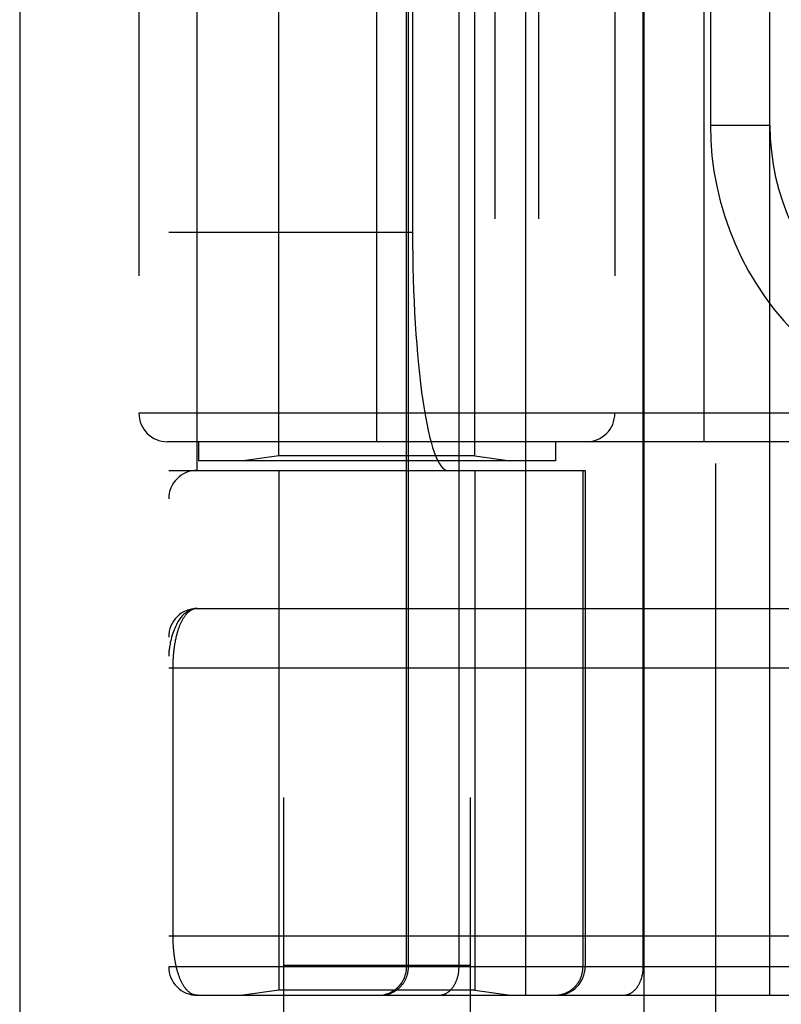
# Model space of a CAD drawing. Header units: inches. Extents: x 0 to 243, y 0 to 157.
# Tile 148 of 256: x 44.438 to 45.238, y 106.836 to 107.87. Entities that reach past the tile are written whole.
import ezdxf

# ---------------------------------------------------------------- set-up
doc = ezdxf.new("R2010")
doc.units = ezdxf.units.IN
doc.header["$LTSCALE"] = 13.357143
doc.header["$MEASUREMENT"] = 0
doc.linetypes.add('HIDDEN', pattern=[0.2, 0.1, -0.1])
doc.layers.get('0').update_dxf_attribs({"linetype": 'CONTINUOUS'})
doc.layers.add('LEFTHAND_DOOR_ASSEMBLY', color=7, linetype='CONTINUOUS')

msp = doc.modelspace()

# ---------------------------------------------------------------- linework, layer by layer
at = {"color": 3, "linetype": 'Continuous'}
msp.add_line((44.4385, 117.7051), (44.4385, 41.1754), dxfattribs=at)
at = {"layer": 'LEFTHAND_DOOR_ASSEMBLY', "color": 3, "linetype": 'Continuous'}
msp.add_line((45.0942, 112.7464), (45.0942, 41.3964), dxfattribs=at)
at = {"layer": 'LEFTHAND_DOOR_ASSEMBLY', "color": 8, "linetype": 'HIDDEN'}
for p, q in [((45.1692, 112.7464), (45.1692, 41.3964)), ((44.7157, 109.7244), (44.7157, 106.5421)), ((44.9117, 109.7244), (44.9117, 106.5421)), ((44.97, 106.8452), (44.97, 109.5477)), ((45.2265, 106.8452), (45.2265, 109.5477)), ((44.595, 109.5177), (44.595, 106.8752)), ((44.8449, 106.8752), (44.8449, 109.5177)), ((44.8469, 106.8752), (44.8469, 109.5177)), ((44.9, 106.8752), (44.9, 109.5177)), ((45.0935, 106.8752), (45.0935, 109.5177)), ((44.625, 107.3964), (44.625, 108.9964)), ((44.9375, 108.9964), (44.9375, 107.3964)), ((44.9834, 108.9964), (44.9834, 107.3964)), ((44.7107, 107.4117), (44.7107, 108.9812)), ((44.9167, 107.4117), (44.9167, 108.9812)), ((44.8137, 107.4264), (44.8137, 108.9664)), ((45.1575, 107.4264), (45.1575, 108.9664)), ((44.5637, 108.9364), (44.5637, 107.4564)), ((45.0637, 108.9364), (45.0637, 107.4564)), ((44.8511, 108.7464), (44.8511, 107.6464)), ((45.164, 108.6339), (45.164, 107.7589)), ((45.164, 107.7589), (45.2265, 107.7589)), ((44.595, 107.6464), (44.8511, 107.6464)), ((45.72, 107.4564), (44.5637, 107.4564)), ((45.72, 107.4264), (44.5937, 107.4264)), ((44.6262, 107.4264), (44.6262, 107.4064)), ((45.0012, 107.4264), (45.0012, 107.4064)), ((45.0012, 107.4064), (44.6262, 107.4064)), ((44.7107, 107.4117), (44.6732, 107.4064)), ((44.9167, 107.4117), (44.7107, 107.4117)), ((44.9167, 107.4117), (44.9542, 107.4064)), ((44.595, 107.3964), (45.0325, 107.3964)), ((44.7107, 107.3964), (44.7107, 106.8505)), ((44.9167, 107.3964), (44.9167, 106.8505)), ((45.0302, 106.8752), (45.0302, 107.3964)), ((45.0325, 107.3964), (45.0325, 106.8752)), ((44.625, 107.2514), (45.4987, 107.2514)), ((44.595, 107.1889), (45.5053, 107.189)), ((44.5996, 106.9069), (44.5996, 107.1889)), ((44.595, 106.9077), (45.4987, 106.9077)), ((45.2604, 106.8752), (44.595, 106.8752)), ((44.9117, 106.8764), (44.7157, 106.8764)), ((44.7107, 106.8505), (44.6732, 106.8452)), ((44.9167, 106.8505), (44.7107, 106.8505)), ((44.9167, 106.8505), (44.9542, 106.8452)), ((44.625, 106.8452), (45.4987, 106.8452))]:
    msp.add_line(p, q, dxfattribs=at)
for points in [[(44.625, 107.2514), (44.6243, 107.2514), (44.6236, 107.2514), (44.623, 107.2513), (44.6223, 107.2512), (44.6216, 107.2511), (44.6209, 107.251), (44.6202, 107.2508), (44.6195, 107.2506), (44.6188, 107.2504), (44.6181, 107.2501), (44.6174, 107.2498), (44.6167, 107.2494), (44.616, 107.2491), (44.6153, 107.2487), (44.6146, 107.2482), (44.6139, 107.2477), (44.6132, 107.2472), (44.6125, 107.2466), (44.6118, 107.246), (44.611, 107.2454), (44.6103, 107.2447), (44.6096, 107.244), (44.6089, 107.2432), (44.6082, 107.2423), (44.6075, 107.2414), (44.6068, 107.2405), (44.6061, 107.2395), (44.6054, 107.2384), (44.6047, 107.2373), (44.604, 107.2361), (44.6033, 107.2348), (44.6027, 107.2334), (44.602, 107.232), (44.6013, 107.2305), (44.6006, 107.2288), (44.6, 107.2271), (44.5994, 107.2253), (44.5987, 107.2234), (44.5981, 107.2213), (44.5976, 107.2193), (44.5971, 107.2174), (44.5967, 107.2156), (44.5964, 107.2139), (44.5961, 107.2124), (44.5959, 107.211), (44.5957, 107.2097), (44.5955, 107.2085), (44.5954, 107.2075), (44.5953, 107.2065), (44.5952, 107.2056), (44.5951, 107.2048), (44.5951, 107.2041), (44.595, 107.2033), (44.595, 107.2027), (44.595, 107.202), (44.595, 107.2014)], [(44.5996, 107.1889), (44.5996, 107.1898), (44.5996, 107.1906), (44.5996, 107.1914), (44.5996, 107.1922), (44.5996, 107.193), (44.5996, 107.1939), (44.5997, 107.1947), (44.5997, 107.1955), (44.5997, 107.1964), (44.5998, 107.1972), (44.5998, 107.198), (44.5999, 107.1989), (44.5999, 107.1997), (44.6, 107.2006), (44.6, 107.2014), (44.6001, 107.2023), (44.6002, 107.2032), (44.6003, 107.204), (44.6004, 107.2049), (44.6004, 107.2058), (44.6005, 107.2066), (44.6006, 107.2075), (44.6007, 107.2084), (44.6009, 107.2093), (44.601, 107.2102), (44.6011, 107.2111), (44.6012, 107.2119), (44.6014, 107.2128), (44.6015, 107.2137), (44.6016, 107.2146), (44.6018, 107.2155), (44.602, 107.2163), (44.6021, 107.2172), (44.6023, 107.2181), (44.6025, 107.219), (44.6027, 107.2198), (44.6028, 107.2207), (44.603, 107.2215), (44.6032, 107.2224), (44.6035, 107.2232), (44.6037, 107.2241), (44.6039, 107.2249), (44.6041, 107.2258), (44.6044, 107.2266), (44.6046, 107.2274), (44.6049, 107.2282), (44.6051, 107.229), (44.6054, 107.2298), (44.6057, 107.2306), (44.6059, 107.2314), (44.6062, 107.2322), (44.6065, 107.233), (44.6068, 107.2337), (44.6071, 107.2345), (44.6074, 107.2352), (44.6078, 107.236), (44.6081, 107.2367), (44.6084, 107.2374), (44.6088, 107.2381), (44.6092, 107.2388), (44.6095, 107.2395), (44.6099, 107.2401), (44.6103, 107.2408), (44.6107, 107.2414), (44.6111, 107.2421), (44.6115, 107.2427), (44.6119, 107.2433), (44.6123, 107.2438), (44.6127, 107.2444), (44.6132, 107.245), (44.6136, 107.2455), (44.6141, 107.246), (44.6145, 107.2465), (44.615, 107.247), (44.6155, 107.2474), (44.616, 107.2478), (44.6165, 107.2483), (44.617, 107.2486), (44.6175, 107.249), (44.618, 107.2494), (44.6186, 107.2497), (44.6191, 107.25), (44.6197, 107.2502), (44.6202, 107.2505), (44.6208, 107.2507), (44.6214, 107.2509), (44.6219, 107.2511), (44.6225, 107.2512), (44.6231, 107.2513), (44.6237, 107.2514), (44.6244, 107.2514), (44.625, 107.2514)], [(44.625, 106.8452), (44.6244, 106.8452), (44.6238, 106.8453), (44.6232, 106.8453), (44.6226, 106.8454), (44.622, 106.8456), (44.6214, 106.8457), (44.6209, 106.8459), (44.6203, 106.8461), (44.6198, 106.8464), (44.6192, 106.8466), (44.6187, 106.8469), (44.6182, 106.8472), (44.6177, 106.8475), (44.6172, 106.8479), (44.6167, 106.8483), (44.6162, 106.8486), (44.6157, 106.8491), (44.6152, 106.8495), (44.6148, 106.8499), (44.6143, 106.8504), (44.6139, 106.8509), (44.6134, 106.8514), (44.613, 106.8519), (44.6126, 106.8525), (44.6121, 106.853), (44.6117, 106.8536), (44.6113, 106.8542), (44.6109, 106.8548), (44.6106, 106.8554), (44.6102, 106.856), (44.6098, 106.8567), (44.6094, 106.8573), (44.6091, 106.858), (44.6087, 106.8586), (44.6084, 106.8593), (44.6081, 106.86), (44.6077, 106.8607), (44.6074, 106.8615), (44.6071, 106.8622), (44.6068, 106.8629), (44.6065, 106.8637), (44.6062, 106.8644), (44.606, 106.8652), (44.6057, 106.8659), (44.6054, 106.8667), (44.6052, 106.8675), (44.6049, 106.8683), (44.6047, 106.8691), (44.6044, 106.8699), (44.6042, 106.8707), (44.604, 106.8715), (44.6037, 106.8723), (44.6035, 106.8731), (44.6033, 106.874), (44.6031, 106.8748), (44.6029, 106.8756), (44.6027, 106.8765), (44.6026, 106.8773), (44.6024, 106.8782), (44.6022, 106.879), (44.602, 106.8799), (44.6019, 106.8807), (44.6017, 106.8816), (44.6016, 106.8824), (44.6014, 106.8833), (44.6013, 106.8842), (44.6012, 106.885), (44.6011, 106.8859), (44.6009, 106.8868), (44.6008, 106.8876), (44.6007, 106.8885), (44.6006, 106.8894), (44.6005, 106.8902), (44.6004, 106.8911), (44.6003, 106.8919), (44.6003, 106.8928), (44.6002, 106.8936), (44.6001, 106.8944), (44.6, 106.8953), (44.6, 106.8961), (44.5999, 106.8969), (44.5999, 106.8978), (44.5998, 106.8986), (44.5998, 106.8994), (44.5997, 106.9003), (44.5997, 106.9011), (44.5997, 106.9019), (44.5997, 106.9027), (44.5996, 106.9036), (44.5996, 106.9044), (44.5996, 106.9052), (44.5996, 106.906), (44.5996, 106.9069)], [(44.8172, 106.8452), (44.8179, 106.8452), (44.8185, 106.8452), (44.8192, 106.8453), (44.8198, 106.8453), (44.8205, 106.8454), (44.8211, 106.8455), (44.8217, 106.8455), (44.8224, 106.8457), (44.823, 106.8458), (44.8237, 106.8459), (44.8243, 106.8461), (44.8249, 106.8462), (44.8255, 106.8464), (44.8262, 106.8466), (44.8268, 106.8468), (44.8274, 106.847), (44.828, 106.8472), (44.8286, 106.8475), (44.8292, 106.8477), (44.8298, 106.848), (44.8304, 106.8483), (44.8309, 106.8486), (44.8315, 106.8489), (44.8321, 106.8492), (44.8326, 106.8496), (44.8332, 106.8499), (44.8337, 106.8503), (44.8343, 106.8506), (44.8348, 106.851), (44.8353, 106.8514), (44.8358, 106.8518), (44.8363, 106.8522), (44.8368, 106.8526), (44.8373, 106.8531), (44.8378, 106.8535), (44.8382, 106.854), (44.8387, 106.8545), (44.8391, 106.8549), (44.8395, 106.8554), (44.84, 106.8559), (44.8404, 106.8564), (44.8408, 106.8569), (44.8412, 106.8575), (44.8415, 106.858), (44.8419, 106.8585), (44.8423, 106.8591), (44.8426, 106.8596), (44.8429, 106.8602), (44.8433, 106.8608), (44.8436, 106.8613), (44.8439, 106.8619), (44.8441, 106.8625), (44.8444, 106.8631), (44.8447, 106.8637), (44.8449, 106.8643), (44.8451, 106.8649), (44.8453, 106.8656), (44.8455, 106.8662), (44.8457, 106.8668), (44.8459, 106.8674), (44.8461, 106.8681), (44.8462, 106.8687), (44.8463, 106.8693), (44.8465, 106.87), (44.8466, 106.8706), (44.8467, 106.8713), (44.8467, 106.8719), (44.8468, 106.8726), (44.8468, 106.8732), (44.8469, 106.8739), (44.8469, 106.8745), (44.8469, 106.8752)], [(44.8788, 106.8452), (44.8792, 106.8452), (44.8797, 106.8452), (44.8802, 106.8453), (44.8806, 106.8453), (44.8811, 106.8454), (44.8815, 106.8455), (44.882, 106.8455), (44.8824, 106.8457), (44.8829, 106.8458), (44.8834, 106.8459), (44.8838, 106.8461), (44.8843, 106.8462), (44.8847, 106.8464), (44.8851, 106.8466), (44.8856, 106.8468), (44.886, 106.847), (44.8865, 106.8472), (44.8869, 106.8475), (44.8873, 106.8477), (44.8877, 106.848), (44.8881, 106.8483), (44.8886, 106.8486), (44.889, 106.8489), (44.8894, 106.8492), (44.8898, 106.8496), (44.8902, 106.8499), (44.8906, 106.8503), (44.8909, 106.8506), (44.8913, 106.851), (44.8917, 106.8514), (44.892, 106.8518), (44.8924, 106.8522), (44.8928, 106.8526), (44.8931, 106.8531), (44.8934, 106.8535), (44.8938, 106.854), (44.8941, 106.8545), (44.8944, 106.8549), (44.8947, 106.8554), (44.895, 106.8559), (44.8953, 106.8564), (44.8956, 106.8569), (44.8959, 106.8575), (44.8961, 106.858), (44.8964, 106.8585), (44.8967, 106.8591), (44.8969, 106.8596), (44.8971, 106.8602), (44.8974, 106.8608), (44.8976, 106.8613), (44.8978, 106.8619), (44.898, 106.8625), (44.8982, 106.8631), (44.8984, 106.8637), (44.8985, 106.8643), (44.8987, 106.8649), (44.8989, 106.8656), (44.899, 106.8662), (44.8991, 106.8668), (44.8993, 106.8674), (44.8994, 106.8681), (44.8995, 106.8687), (44.8996, 106.8693), (44.8997, 106.87), (44.8997, 106.8706), (44.8998, 106.8713), (44.8999, 106.8719), (44.8999, 106.8726), (44.8999, 106.8732), (44.9, 106.8739), (44.9, 106.8745), (44.9, 106.8752)], [(45.0005, 106.8452), (45.0011, 106.8452), (45.0018, 106.8452), (45.0024, 106.8453), (45.0031, 106.8453), (45.0037, 106.8454), (45.0043, 106.8455), (45.005, 106.8455), (45.0056, 106.8457), (45.0063, 106.8458), (45.0069, 106.8459), (45.0075, 106.8461), (45.0082, 106.8462), (45.0088, 106.8464), (45.0094, 106.8466), (45.01, 106.8468), (45.0106, 106.847), (45.0112, 106.8472), (45.0118, 106.8475), (45.0124, 106.8477), (45.013, 106.848), (45.0136, 106.8483), (45.0142, 106.8486), (45.0147, 106.8489), (45.0153, 106.8492), (45.0159, 106.8496), (45.0164, 106.8499), (45.017, 106.8503), (45.0175, 106.8506), (45.018, 106.851), (45.0185, 106.8514), (45.019, 106.8518), (45.0195, 106.8522), (45.02, 106.8526), (45.0205, 106.8531), (45.021, 106.8535), (45.0215, 106.854), (45.0219, 106.8545), (45.0224, 106.8549), (45.0228, 106.8554), (45.0232, 106.8559), (45.0236, 106.8564), (45.024, 106.8569), (45.0244, 106.8575), (45.0248, 106.858), (45.0251, 106.8585), (45.0255, 106.8591), (45.0258, 106.8596), (45.0262, 106.8602), (45.0265, 106.8608), (45.0268, 106.8613), (45.0271, 106.8619), (45.0274, 106.8625), (45.0276, 106.8631), (45.0279, 106.8637), (45.0281, 106.8643), (45.0284, 106.8649), (45.0286, 106.8656), (45.0288, 106.8662), (45.029, 106.8668), (45.0291, 106.8674), (45.0293, 106.8681), (45.0294, 106.8687), (45.0296, 106.8693), (45.0297, 106.87), (45.0298, 106.8706), (45.0299, 106.8713), (45.03, 106.8719), (45.03, 106.8726), (45.0301, 106.8732), (45.0301, 106.8739), (45.0301, 106.8745), (45.0302, 106.8752)], [(45.0723, 106.8452), (45.0728, 106.8452), (45.0732, 106.8452), (45.0737, 106.8453), (45.0742, 106.8453), (45.0746, 106.8454), (45.0751, 106.8455), (45.0755, 106.8455), (45.076, 106.8457), (45.0764, 106.8458), (45.0769, 106.8459), (45.0773, 106.8461), (45.0778, 106.8462), (45.0782, 106.8464), (45.0787, 106.8466), (45.0791, 106.8468), (45.0796, 106.847), (45.08, 106.8472), (45.0804, 106.8475), (45.0808, 106.8477), (45.0813, 106.848), (45.0817, 106.8483), (45.0821, 106.8486), (45.0825, 106.8489), (45.0829, 106.8492), (45.0833, 106.8496), (45.0837, 106.8499), (45.0841, 106.8503), (45.0845, 106.8506), (45.0848, 106.851), (45.0852, 106.8514), (45.0856, 106.8518), (45.0859, 106.8522), (45.0863, 106.8526), (45.0866, 106.8531), (45.087, 106.8535), (45.0873, 106.854), (45.0876, 106.8545), (45.0879, 106.8549), (45.0883, 106.8554), (45.0886, 106.8559), (45.0888, 106.8564), (45.0891, 106.8569), (45.0894, 106.8575), (45.0897, 106.858), (45.0899, 106.8585), (45.0902, 106.8591), (45.0904, 106.8596), (45.0907, 106.8602), (45.0909, 106.8608), (45.0911, 106.8613), (45.0913, 106.8619), (45.0915, 106.8625), (45.0917, 106.8631), (45.0919, 106.8637), (45.0921, 106.8643), (45.0922, 106.8649), (45.0924, 106.8656), (45.0925, 106.8662), (45.0927, 106.8668), (45.0928, 106.8674), (45.0929, 106.8681), (45.093, 106.8687), (45.0931, 106.8693), (45.0932, 106.87), (45.0933, 106.8706), (45.0933, 106.8713), (45.0934, 106.8719), (45.0934, 106.8726), (45.0935, 106.8732), (45.0935, 106.8739), (45.0935, 106.8745), (45.0935, 106.8752)]]:
    msp.add_lwpolyline(points, dxfattribs=at)
for centre, radius, start, end in [((45.4765, 107.7589), 0.3125, 180, 274.0875), ((45.4765, 107.7589), 0.25, 180, 280.3342), ((44.5937, 107.4564), 0.03, 180, 270), ((45.0337, 107.4564), 0.03, 270, 360), ((44.625, 107.3664), 0.03, 90, 180), ((44.625, 107.2214), 0.03, 90.0001, 180), ((44.625, 106.8752), 0.03, 180, 270), ((44.8149, 106.8752), 0.03, 270, 360), ((45.0025, 106.8752), 0.03, 270, 360)]:
    msp.add_arc(centre, radius, start, end, dxfattribs=at)
msp.add_ellipse((44.8879, 107.6464), major_axis=(0, 0.25), ratio=0.146965, start_param=1.570796, end_param=3.141593, dxfattribs=at)

doc.saveas('drawing.dxf')
